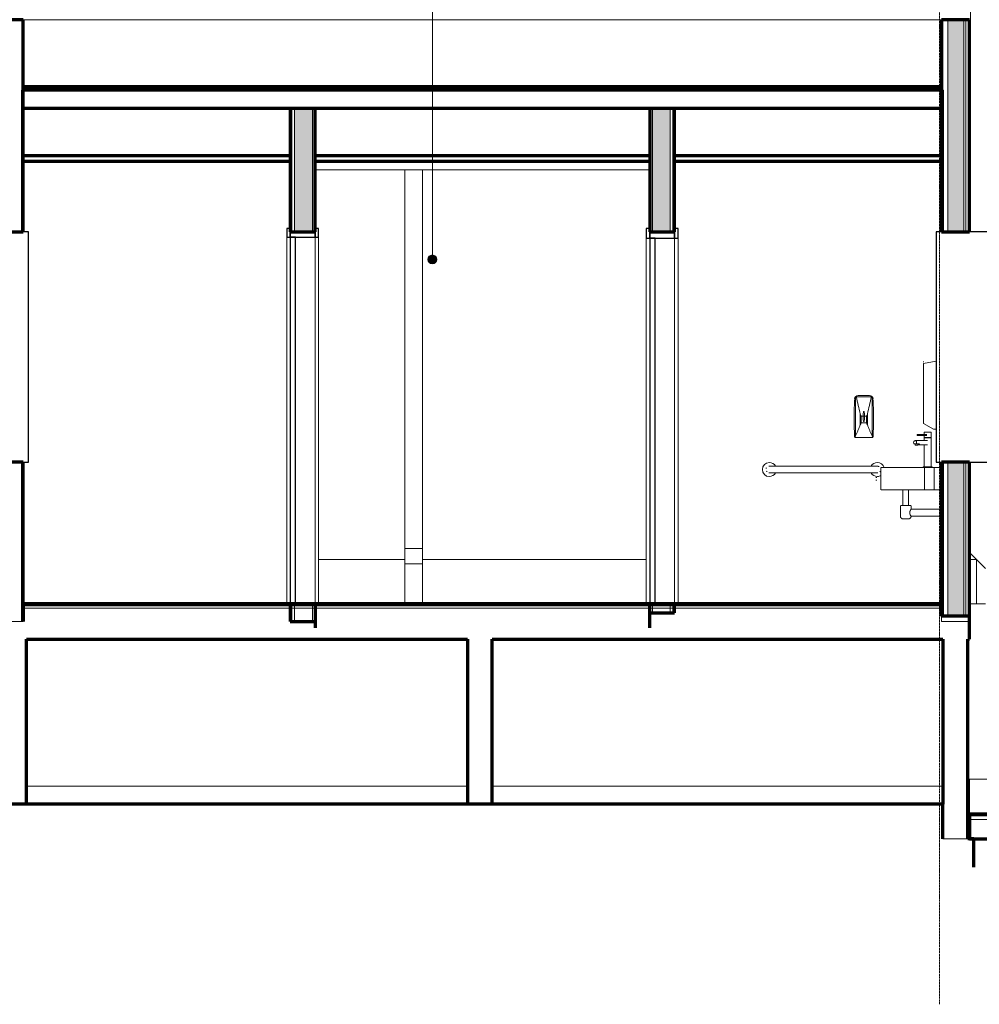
# Model space of a CAD drawing. Header units: millimetres. Extents: x -5363 to 61877, y -2112 to 8822.
# Tile 9 of 17: x 24703 to 30121, y -1231 to 4329. Entities that reach past the tile are written whole.
import ezdxf

# ---------------------------------------------------------------- set-up
doc = ezdxf.new("R2010")
doc.units = ezdxf.units.MM
doc.linetypes.add('_Traço - ponto', pattern=[16, 12, -2, 0, -2])
for name, color, linetype, lineweight in [('A-CLNG', 13, 'Continuous', 18), ('A-DOOR', 31, 'Continuous', 18), ('A-DOOR-FRAM', 31, 'Continuous', 18), ('A-FLOR', 192, 'Continuous', 18), ('A-FLOR-MCUT', 51, 'Continuous', 18), ('A-GENM', 13, 'Continuous', 18), ('A-GLAZ', 151, 'Continuous', 18), ('A-ROOF', 132, 'Continuous', 18), ('A-WALL', 113, 'Continuous', 18), ('A-WALL-PATT', 111, 'Continuous', 70), ('G-ANNO-TEXT', 231, 'Continuous', 9), ('P-SANR-FIXT', 6, 'Continuous', 18), ('Q-SPCQ', 91, 'Continuous', 18), ('S-GRID', 1, 'Continuous', 9)]:
    doc.layers.add(name, color=color, linetype=linetype, lineweight=lineweight)

# ---------------------------------------------------------------- blocks, each defined once
blk = doc.blocks.new('817_Grab_Bars - 8170-001240-3992483-CORTE C - CORTE DE IMPLANTAÇÃO')
at = {"layer": 'Q-SPCQ'}
for p, q in [((29513.9, 1807.8), (28967.8, 1807.8)), ((28967.8, 1769.7), (29513.9, 1769.7))]:
    blk.add_line(p, q, dxfattribs=at)
at = {"layer": 'Q-SPCQ', "flags": 128}
for points in [[(28967.8, 1807.8), (28966.5, 1807.8), (28965.2, 1807.8), (28964, 1807.8), (28962.7, 1807.8), (28961.4, 1807.8), (28960.2, 1807.8), (28959, 1807.8), (28957.8, 1807.8), (28956.6, 1807.8), (28955.4, 1807.8), (28954.2, 1807.8), (28953.1, 1807.8), (28952, 1807.8), (28950.9, 1807.8), (28949.8, 1807.8), (28948.8, 1807.8), (28947.8, 1807.8), (28946.8, 1807.8), (28945.9, 1807.8), (28945, 1807.8), (28944.1, 1807.8), (28943.3, 1807.8), (28942.5, 1807.8), (28941.7, 1807.8), (28941, 1807.8), (28940.4, 1807.8), (28939.7, 1807.8), (28939.2, 1807.8), (28938.6, 1807.8), (28938.2, 1807.8), (28937.7, 1807.8), (28937.3, 1807.8), (28937, 1807.8), (28936.7, 1807.8), (28936.5, 1807.8), (28936.3, 1807.8), (28936.1, 1807.8), (28936, 1807.8), (28936, 1807.8), (28936, 1807.8)], [(29545.6, 1807.8), (29545.6, 1807.8), (29545.5, 1807.8), (29545.4, 1807.8), (29545.2, 1807.8), (29545, 1807.8), (29544.7, 1807.8), (29544.4, 1807.8), (29544, 1807.8), (29543.6, 1807.8), (29543.1, 1807.8), (29542.6, 1807.8), (29542, 1807.8), (29541.4, 1807.8), (29540.8, 1807.8), (29540.1, 1807.8), (29539.3, 1807.8), (29538.5, 1807.8), (29537.7, 1807.8), (29536.9, 1807.8), (29536, 1807.8), (29535, 1807.8), (29534.1, 1807.8), (29533.1, 1807.8), (29532.1, 1807.8), (29531, 1807.8), (29529.9, 1807.8), (29528.8, 1807.8), (29527.7, 1807.8), (29526.5, 1807.8), (29525.4, 1807.8), (29524.2, 1807.8), (29523, 1807.8), (29521.7, 1807.8), (29520.5, 1807.8), (29519.2, 1807.8), (29518, 1807.8), (29516.7, 1807.8), (29515.5, 1807.8), (29514.2, 1807.8), (29513.9, 1807.8)], [(28936, 1769.7), (28936, 1769.7), (28936.1, 1769.7), (28936.2, 1769.7), (28936.4, 1769.7), (28936.6, 1769.7), (28936.9, 1769.7), (28937.2, 1769.7), (28937.6, 1769.7), (28938, 1769.7), (28938.5, 1769.7), (28939, 1769.7), (28939.6, 1769.7), (28940.2, 1769.7), (28940.9, 1769.7), (28941.5, 1769.7), (28942.3, 1769.7), (28943.1, 1769.7), (28943.9, 1769.7), (28944.7, 1769.7), (28945.6, 1769.7), (28946.6, 1769.7), (28947.5, 1769.7), (28948.5, 1769.7), (28949.5, 1769.7), (28950.6, 1769.7), (28951.7, 1769.7), (28952.8, 1769.7), (28953.9, 1769.7), (28955.1, 1769.7), (28956.2, 1769.7), (28957.4, 1769.7), (28958.6, 1769.7), (28959.9, 1769.7), (28961.1, 1769.7), (28962.4, 1769.7), (28963.6, 1769.7), (28964.9, 1769.7), (28966.1, 1769.7), (28967.4, 1769.7), (28967.8, 1769.7)], [(29513.9, 1769.7), (29515.1, 1769.7), (29516.4, 1769.7), (29517.7, 1769.7), (29518.9, 1769.7), (29520.2, 1769.7), (29521.4, 1769.7), (29522.6, 1769.7), (29523.8, 1769.7), (29525, 1769.7), (29526.2, 1769.7), (29527.4, 1769.7), (29528.5, 1769.7), (29529.6, 1769.7), (29530.7, 1769.7), (29531.8, 1769.7), (29532.8, 1769.7), (29533.8, 1769.7), (29534.8, 1769.7), (29535.7, 1769.7), (29536.6, 1769.7), (29537.5, 1769.7), (29538.3, 1769.7), (29539.1, 1769.7), (29539.9, 1769.7), (29540.6, 1769.7), (29541.2, 1769.7), (29541.9, 1769.7), (29542.4, 1769.7), (29543, 1769.7), (29543.4, 1769.7), (29543.9, 1769.7), (29544.3, 1769.7), (29544.6, 1769.7), (29544.9, 1769.7), (29545.1, 1769.7), (29545.3, 1769.7), (29545.5, 1769.7), (29545.6, 1769.7), (29545.6, 1769.7), (29545.6, 1769.7)]]:
    blk.add_lwpolyline(points, dxfattribs=at)
at = {"layer": 'Q-SPCQ'}
for centre, radius, start, end in [((28936, 1788.7), 39.7, 90, 270), ((28936, 1788.7), 19, 150, 165), ((28936, 1788.7), 19.1, 210, 225), ((28936, 1788.7), 19, 90, 98.6162), ((28936, 1788.7), 39.7, 28.8, 90), ((28936, 1788.7), 19, 87.2077, 90), ((29545.6, 1788.7), 39.7, 90, 151.2051), ((29545.6, 1788.7), 19, 90, 92.7272), ((29545.6, 1788.7), 39.7, 17.0457, 90), ((29545.6, 1788.7), 19, 81.2932, 90), ((29545.6, 1788.7), 19, 60, 75), ((29545.6, 1788.7), 19, 315, 330), ((28936, 1788.7), 19.1, 261.5218, 270), ((28936, 1788.7), 19.1, 270, 273.492), ((28936, 1788.7), 39.7, 270, 331.2051), ((29545.6, 1788.7), 39.7, 208.8, 270), ((29545.6, 1788.7), 19.1, 266.508, 270), ((29545.6, 1788.7), 19, 270, 278.4782), ((29545.6, 1788.7), 39.7, 270, 302.4106)]:
    blk.add_arc(centre, radius, start, end, dxfattribs=at)
blk = doc.blocks.new('Soap_Dispenser-Bradley_Corp_Diplomat-6A01-11 - 6A01-11-3992484-CORTE C - CORTE DE IMPLANTAÇÃO')
at = {"layer": 'A-GENM'}
for p, q in [((29422.9, 2200.5), (29422.9, 1979.1)), ((29469.2, 2199.4), (29426, 2199.4)), ((29437.4, 2206.8), (29469.2, 2206.8)), ((29469.2, 2206.8), (29501.1, 2206.8)), ((29469.2, 2199.4), (29512.4, 2199.4)), ((29515.5, 1979.1), (29515.5, 2200.5)), ((29448.7, 2040.8), (29448.7, 2102.7)), ((29453.4, 2089.2), (29469.3, 2089.2)), ((29453.4, 2051.6), (29453.4, 2089.2)), ((29469.3, 2089.2), (29485, 2089.2)), ((29485, 2089.2), (29485, 2051.6)), ((29489.7, 2102.7), (29489.7, 2040.8)), ((29469.2, 2051.6), (29453.4, 2051.6)), ((29485, 2051.6), (29469.2, 2051.6)), ((29469.2, 1968.8), (29421.4, 1968.8)), ((29517, 1968.8), (29469.2, 1968.8))]:
    blk.add_line(p, q, dxfattribs=at)
for centre, radius, start, end in [((30736.9, 2106.5), 1321.9, 176.4998, 180.7492), ((29437.5, 2186.7), 20.1, 90.5141, 178.6245), ((29500.9, 2186.7), 20.1, 1.3755, 89.4859), ((28201.5, 2106.5), 1321.9, 359.2508, 3.5002), ((29584.6, 2088), 120, 166.5935, 193.4065), ((29469.2, 2115), 1.55, 13.1696, 147.4196), ((29353.9, 2088), 120, 346.8304, 13.1696), ((31060.5, 2059.3), 1645.7, 178.9598, 182.8948), ((29469.2, 2061), 1.55, 212.5804, 346.8304), ((27877.9, 2059.3), 1645.7, 357.1052, 1.0402)]:
    blk.add_arc(centre, radius, start, end, dxfattribs=at)
for centre, major_axis, ratio, start_param, end_param in [((29421.6, 2198.5), (-0.13, 4.79), 0.932915, 4.893921, 5.541432), ((29458.6, 2064), (-390.5, 1666.2), 0.000471, 1.48932, 1.547476), ((29955.7, 1955.6), (366.5, 1680.6), 0.283006, 1.487121, 1.544977), ((29516.8, 2198.5), (0.04, 4.79), 0.937144, 0.723977, 1.371496), ((29349.6, 2060), (0, 108.1), 0.998438, 4.985978, 5.118421), ((29588.9, 2060), (0, 108.1), 0.998438, 1.164765, 1.297207), ((29420.4, 2059.8), (0, 34.1), 0.998438, 4.121864, 4.46875), ((29518, 2059.8), (0, 34.1), 0.998438, 1.814435, 2.161322), ((29415.3, 1980.3), (1.3, 10.5), 0.714026, 3.778068, 4.398098), ((29525.4, 1951.6), (79.7, 76.8), 0.945338, 2.088084, 2.115966), ((29412.2, 1950.7), (-84.3, 71.7), 0.954932, 4.108702, 4.13616), ((29521.4, 1980), (-3, 10.2), 0.565331, 1.777343, 2.39966)]:
    blk.add_ellipse(centre, major_axis=major_axis, ratio=ratio, start_param=start_param, end_param=end_param, dxfattribs=at)
for points in [[(29448.7, 2040.8), (29446.8, 2035.5), (29442.8, 2025.1), (29436.1, 2009.7), (29429.5, 1994.3), (29425.1, 1984.2), (29422.9, 1979.1)], [(29515.5, 1979.1), (29513.3, 1984.2), (29508.9, 1994.3), (29502.3, 2009.7), (29495.6, 2025.1), (29491.6, 2035.5), (29489.7, 2040.8)], [(29421.4, 1968.8), (29420.8, 1969.2), (29419.6, 1970.1), (29418.2, 1971.9), (29417.2, 1974), (29417, 1975.4), (29416.9, 1976.2)], [(29521.5, 1976.2), (29521.5, 1975.4), (29521.2, 1974), (29520.3, 1971.9), (29518.8, 1970.1), (29517.6, 1969.2), (29517, 1968.8)]]:
    blk.add_open_spline(points, degree=3, dxfattribs=at)
blk = doc.blocks.new('Towel_Dispenser-Bradley_Corp-250-33 - Towel_Dispenser-Bradley_Corp-250-33-3748140-CORTE C - CORTE DE IMPLANTAÇÃO')
at = {"layer": 'Q-SPCQ'}
for p, q in [((29878.3, 2400.6), (29806.7, 2387.3)), ((29806.7, 2397.6), (29806.7, 2399.4)), ((29806.7, 2399.4), (29806.7, 2395.8)), ((29806.7, 2397.6), (29806.7, 2397.6)), ((29806.7, 2395.8), (29806.7, 2397.6)), ((29806.7, 2387.3), (29806.7, 2049)), ((29806.7, 2049), (29863.1, 2017.3)), ((29863.1, 2017.3), (29878.3, 2017.3))]:
    blk.add_line(p, q, dxfattribs=at)
blk = doc.blocks.new('PORTA - PN04 - 0_76 x 2_10-4356556-CORTE C - CORTE DE IMPLANTAÇÃO')
at = {"layer": 'A-DOOR', "lineweight": 25}
for p, q in [((26260.8, 3100), (26230.8, 3100)), ((26230.8, 3100), (26230.8, 1030)), ((26260.8, 1030), (26260.8, 3100)), ((26230.8, 1030), (26260.8, 1030))]:
    blk.add_line(p, q, dxfattribs=at)
at = {"layer": 'A-DOOR-FRAM', "lineweight": 25}
for p, q in [((26210.8, 3150), (26210.8, 3100)), ((26230.8, 3150), (26210.8, 3150)), ((26230.8, 3100), (26230.8, 3150)), ((26370.8, 3130), (26230.8, 3130)), ((26230.8, 3130), (26230.8, 3100)), ((26390.8, 3150), (26370.8, 3150)), ((26370.8, 3150), (26370.8, 3100)), ((26370.8, 3100), (26370.8, 3130)), ((26390.8, 3100), (26390.8, 3150)), ((26210.8, 3100), (26230.8, 3100)), ((26230.8, 3100), (26370.8, 3100)), ((26370.8, 3100), (26390.8, 3100))]:
    blk.add_line(p, q, dxfattribs=at)
at = {"layer": 'A-DOOR-FRAM'}
for p, q in [((26210.8, 1030), (26210.8, 3100)), ((26370.8, 3100), (26370.8, 1030)), ((26370.8, 3100), (26370.8, 1030)), ((26390.8, 3100), (26390.8, 1030))]:
    blk.add_line(p, q, dxfattribs=at)
blk = doc.blocks.new('PORTA - PN4 - PNE - 1_00 x 2_10-4352795-CORTE C - CORTE DE IMPLANTAÇÃO')
at = {"layer": 'A-DOOR', "lineweight": 25}
for p, q in [((28290.8, 3095), (28260.8, 3095)), ((28260.8, 3095), (28260.8, 1030)), ((28290.8, 1030), (28290.8, 3095)), ((28260.8, 1030), (28290.8, 1030))]:
    blk.add_line(p, q, dxfattribs=at)
at = {"layer": 'A-DOOR-FRAM', "lineweight": 25}
for p, q in [((28240.8, 3150), (28240.8, 3095)), ((28260.8, 3150), (28240.8, 3150)), ((28260.8, 3095), (28260.8, 3150)), ((28400.8, 3130), (28260.8, 3130)), ((28260.8, 3130), (28260.8, 3095)), ((28420.8, 3150), (28400.8, 3150)), ((28400.8, 3150), (28400.8, 3095)), ((28400.8, 3095), (28400.8, 3130)), ((28420.8, 3095), (28420.8, 3150)), ((28240.8, 3095), (28260.8, 3095)), ((28260.8, 3095), (28400.8, 3095)), ((28400.8, 3095), (28420.8, 3095))]:
    blk.add_line(p, q, dxfattribs=at)
at = {"layer": 'A-DOOR-FRAM'}
for p, q in [((28240.8, 1030), (28240.8, 3095)), ((28400.8, 3095), (28400.8, 1030)), ((28400.8, 3095), (28400.8, 1030)), ((28420.8, 3095), (28420.8, 1030))]:
    blk.add_line(p, q, dxfattribs=at)
blk = doc.blocks.new('Janela branca translucida - JN2 - Janela branca translucida-4332272-CORTE C - CORTE DE IMPLANTAÇÃO')
at = {"layer": 'A-GLAZ', "lineweight": 25}
for p, q in [((30263.4, 3130), (29878.3, 3130)), ((29878.3, 3130), (29878.3, 1830)), ((30263.4, 1830), (30263.4, 3130)), ((29878.3, 1830), (30263.4, 1830))]:
    blk.add_line(p, q, dxfattribs=at)
blk = doc.blocks.new('Janela branca translucida - JN2 - Janela branca translucida-4332271-CORTE C - CORTE DE IMPLANTAÇÃO')
at = {"layer": 'A-GLAZ', "lineweight": 25}
for p, q in [((24753.3, 3130), (24368.2, 3130)), ((24368.2, 3130), (24368.2, 1830)), ((24753.3, 1830), (24753.3, 3130)), ((24368.2, 1830), (24753.3, 1830))]:
    blk.add_line(p, q, dxfattribs=at)
blk = doc.blocks.new('Generic Models 1 - Generic Models 24-4258923-CORTE C - CORTE DE IMPLANTAÇÃO')
at = {"layer": 'A-GENM'}
for p, q in [((26877.3, 1341.9), (26877.3, 3480)), ((26977.3, 3480), (26977.3, 1341.9)), ((26877.3, 1341.9), (26977.3, 1341.9)), ((26877.3, 1256.9), (26877.3, 1341.9)), ((26977.3, 1341.9), (26977.3, 1256.9)), ((30071.1, 1315), (30156.1, 1230)), ((26877.3, 1256.9), (26977.3, 1256.9)), ((26877.3, 1030), (26877.3, 1256.9)), ((26977.3, 1256.9), (26977.3, 1030))]:
    blk.add_line(p, q, dxfattribs=at)
blk = doc.blocks.new('Embasamento - Embasamento-4325691-CORTE C - CORTE DE IMPLANTAÇÃO')
at = {"layer": 'A-GENM'}
for p, q in [((26390.8, 1280), (26877.3, 1280)), ((26977.3, 1280), (28240.8, 1280)), ((30065.8, 1280), (30106.1, 1280)), ((30106.1, 1030), (30106.1, 1280)), ((30156.1, 1030), (30065.8, 1030)), ((27231.1, 0), (24741.1, 0)), ((29915.8, 0), (27371.1, 0))]:
    blk.add_line(p, q, dxfattribs=at)
blk = doc.blocks.new('Sink - Corner _2_ - Sink - Corner _2_-3728989-CORTE C - CORTE DE IMPLANTAÇÃO')
at = {"layer": 'P-SANR-FIXT'}
for p, q in [((29829.5, 1952.6), (29758.8, 1952.6)), ((29824.1, 1986.3), (29771.5, 1986.3)), ((29771.5, 1980.3), (29824.1, 1980.3)), ((29809.5, 2000), (29809.5, 1985.8)), ((29809.5, 2000), (29843.7, 2000)), ((29809.5, 1980.7), (29809.5, 1970)), ((29809.5, 1970), (29843.7, 1970)), ((29809.5, 1968), (29809.5, 1952.8)), ((29809.5, 1968), (29843.7, 1968)), ((29811.5, 1970), (29811.5, 1968)), ((29843.7, 2000), (29849.5, 2000)), ((29843.7, 1970), (29849.5, 1970)), ((29843.7, 1968), (29849.5, 1968)), ((29847.5, 1968), (29847.5, 1970)), ((29849.5, 1970), (29849.5, 2000)), ((29849.5, 1804), (29849.5, 1968)), ((29752.2, 1933.2), (29765.5, 1933.2)), ((29758.8, 1933.2), (29758.8, 1927.1)), ((29772.5, 1927.1), (29758.8, 1927.1)), ((29765.5, 1933.2), (29783.2, 1933.2)), ((29774.8, 1927.1), (29772.5, 1927.1)), ((29774.8, 1927.1), (29774.8, 1933.2)), ((29776.5, 1928.6), (29829.5, 1928.6)), ((29809.5, 1929.3), (29809.5, 1804)), ((29565.8, 1800), (29565.8, 1675)), ((29566.6, 1800), (29705.8, 1800)), ((29705.8, 1800), (29811.4, 1800)), ((29804.5, 1804), (29804.5, 1800)), ((29804.9, 1804), (29847.2, 1804)), ((29811.4, 1800), (29866.4, 1800)), ((29811.4, 1800), (29811.4, 1675)), ((29847.2, 1804), (29854.5, 1804)), ((29854.5, 1800), (29854.5, 1804)), ((29866.4, 1800), (29908.3, 1800)), ((29866.4, 1800), (29866.4, 1675)), ((29705.8, 1675), (29566.6, 1675)), ((29689.6, 1675), (29689.6, 1585)), ((29811.4, 1675), (29705.8, 1675)), ((29722, 1585), (29722, 1675)), ((29866.4, 1675), (29811.4, 1675)), ((29908.3, 1675), (29866.4, 1675)), ((29675.8, 1582), (29675.8, 1525)), ((29735.8, 1564.7), (29735.8, 1582)), ((29908.3, 1564.7), (29735.8, 1564.7)), ((29735.8, 1524.7), (29908.3, 1524.7))]:
    blk.add_line(p, q, dxfattribs=at)
at = {"layer": 'P-SANR-FIXT', "flags": 128}
for points in [[(29537.4, 1742.9), (29537.7, 1743), (29538, 1743.1), (29538.3, 1743.2), (29538.6, 1743.2), (29538.9, 1743.3), (29539.2, 1743.3), (29539.5, 1743.3), (29539.8, 1743.3)], [(29539.6, 1728.4), (29539.3, 1728.4), (29539, 1728.4), (29538.7, 1728.4), (29538.4, 1728.5), (29538.1, 1728.6), (29537.8, 1728.6), (29537.5, 1728.7)], [(29541.9, 1743.3), (29541.5, 1743.3), (29541, 1743.3), (29540.7, 1743.3), (29540.4, 1743.3), (29540.2, 1743.3), (29540, 1743.3), (29539.9, 1743.3), (29539.9, 1743.3)], [(29539.9, 1743.3), (29540, 1743.3), (29540.1, 1743.3), (29540.4, 1743.3), (29540.6, 1743.3)], [(29540.7, 1728.3), (29540.4, 1728.3), (29540.2, 1728.3), (29540, 1728.3), (29539.9, 1728.3), (29539.9, 1728.3)], [(29539.9, 1728.3), (29540, 1728.3), (29540.1, 1728.3), (29540.4, 1728.3), (29540.6, 1728.3), (29541, 1728.3), (29541.3, 1728.3), (29541.8, 1728.3)], [(29675.8, 1582), (29675.8, 1582.1), (29675.8, 1582.2), (29675.8, 1582.4), (29675.8, 1582.5), (29675.9, 1582.6), (29675.9, 1582.7), (29675.9, 1582.8), (29676, 1582.9), (29676, 1583.1), (29676, 1583.2), (29676.1, 1583.3), (29676.1, 1583.4), (29676.2, 1583.5), (29676.3, 1583.6), (29676.3, 1583.7), (29676.4, 1583.8), (29676.5, 1583.9), (29676.5, 1584), (29676.6, 1584.1), (29676.7, 1584.2), (29676.8, 1584.2), (29676.9, 1584.3), (29677, 1584.4), (29677.1, 1584.5), (29677.2, 1584.5), (29677.3, 1584.6), (29677.4, 1584.6), (29677.5, 1584.7), (29677.6, 1584.8), (29677.7, 1584.8), (29677.8, 1584.8), (29677.9, 1584.9), (29678.1, 1584.9), (29678.2, 1584.9), (29678.3, 1585), (29678.4, 1585), (29678.5, 1585), (29678.6, 1585), (29678.8, 1585), (29678.8, 1585)], [(29705.8, 1585), (29704.7, 1585), (29703.6, 1585), (29702.6, 1585), (29701.5, 1585), (29700.4, 1585), (29699.4, 1585), (29698.3, 1585), (29697.3, 1585), (29696.3, 1585), (29695.3, 1585), (29694.3, 1585), (29693.3, 1585), (29692.4, 1585), (29691.5, 1585), (29690.6, 1585), (29689.7, 1585), (29688.8, 1585), (29688, 1585), (29687.2, 1585), (29686.4, 1585), (29685.7, 1585), (29685, 1585), (29684.3, 1585), (29683.7, 1585), (29683.1, 1585), (29682.5, 1585), (29682, 1585), (29681.5, 1585), (29681, 1585), (29680.6, 1585), (29680.3, 1585), (29679.9, 1585), (29679.6, 1585), (29679.4, 1585), (29679.2, 1585), (29679, 1585), (29678.9, 1585), (29678.8, 1585), (29678.8, 1585), (29678.8, 1585)], [(29678.8, 1585), (29678.8, 1585), (29678.9, 1585), (29679, 1585), (29679.1, 1585), (29679.3, 1585), (29679.6, 1585), (29679.9, 1585), (29680.2, 1585), (29680.5, 1585), (29680.9, 1585), (29681.4, 1585), (29681.9, 1585), (29682.4, 1585), (29682.9, 1585), (29683.5, 1585), (29684.1, 1585), (29684.8, 1585), (29685.5, 1585), (29686.2, 1585), (29687, 1585), (29687.8, 1585), (29688.6, 1585), (29689.4, 1585)], [(29732.8, 1585), (29732.8, 1585), (29732.7, 1585), (29732.6, 1585), (29732.5, 1585), (29732.3, 1585), (29732, 1585), (29731.8, 1585), (29731.4, 1585), (29731.1, 1585), (29730.7, 1585), (29730.2, 1585), (29729.8, 1585), (29729.2, 1585), (29728.7, 1585), (29728.1, 1585), (29727.5, 1585), (29726.8, 1585), (29726.1, 1585), (29725.4, 1585), (29724.6, 1585), (29723.8, 1585), (29723, 1585), (29722.2, 1585), (29721.3, 1585), (29720.4, 1585), (29719.5, 1585), (29718.5, 1585), (29717.6, 1585), (29716.6, 1585), (29715.6, 1585), (29714.6, 1585), (29713.5, 1585), (29712.5, 1585), (29711.5, 1585), (29710.4, 1585), (29709.3, 1585), (29708.3, 1585), (29707.2, 1585), (29706.1, 1585), (29705.8, 1585)], [(29722, 1585), (29722.8, 1585), (29723.6, 1585), (29724.4, 1585), (29725.2, 1585), (29725.9, 1585), (29726.6, 1585), (29727.3, 1585), (29727.9, 1585), (29728.5, 1585), (29729.1, 1585), (29729.6, 1585), (29730.1, 1585), (29730.6, 1585), (29731, 1585), (29731.3, 1585), (29731.7, 1585), (29732, 1585), (29732.2, 1585), (29732.4, 1585), (29732.6, 1585), (29732.7, 1585), (29732.8, 1585), (29732.8, 1585), (29732.8, 1585)], [(29732.8, 1585), (29732.9, 1585), (29733, 1585), (29733.2, 1585), (29733.3, 1585), (29733.4, 1584.9), (29733.5, 1584.9), (29733.6, 1584.9), (29733.7, 1584.8), (29733.9, 1584.8), (29734, 1584.8), (29734.1, 1584.7), (29734.2, 1584.7), (29734.3, 1584.6), (29734.4, 1584.5), (29734.5, 1584.5), (29734.6, 1584.4), (29734.7, 1584.3), (29734.8, 1584.3), (29734.9, 1584.2), (29735, 1584.1), (29735, 1584), (29735.1, 1583.9), (29735.2, 1583.8), (29735.3, 1583.7), (29735.3, 1583.6), (29735.4, 1583.5), (29735.4, 1583.4), (29735.5, 1583.3), (29735.6, 1583.2), (29735.6, 1583.1), (29735.6, 1583), (29735.7, 1582.9), (29735.7, 1582.7), (29735.7, 1582.6), (29735.8, 1582.5), (29735.8, 1582.4), (29735.8, 1582.3), (29735.8, 1582.2), (29735.8, 1582), (29735.8, 1582)], [(29690.8, 1510), (29690.2, 1510), (29689.6, 1510), (29689, 1510.1), (29688.4, 1510.2), (29687.8, 1510.3), (29687.2, 1510.4), (29686.7, 1510.6), (29686.1, 1510.8), (29685.5, 1511), (29685, 1511.2), (29684.4, 1511.4), (29683.9, 1511.7), (29683.3, 1512), (29682.8, 1512.3), (29682.3, 1512.6), (29681.8, 1513), (29681.4, 1513.3), (29680.9, 1513.7), (29680.5, 1514.1), (29680, 1514.5), (29679.6, 1515), (29679.2, 1515.4), (29678.9, 1515.9), (29678.5, 1516.4), (29678.2, 1516.9), (29677.9, 1517.4), (29677.6, 1517.9), (29677.3, 1518.5), (29677.1, 1519), (29676.8, 1519.6), (29676.6, 1520.1), (29676.4, 1520.7), (29676.3, 1521.3), (29676.1, 1521.9), (29676, 1522.5), (29675.9, 1523), (29675.9, 1523.6), (29675.8, 1524.2), (29675.8, 1524.8), (29675.8, 1525)], [(29705.8, 1510), (29705.2, 1510), (29704.6, 1510), (29704, 1510), (29703.4, 1510), (29702.8, 1510), (29702.2, 1510), (29701.7, 1510), (29701.1, 1510), (29700.5, 1510), (29700, 1510), (29699.4, 1510), (29698.9, 1510), (29698.3, 1510), (29697.8, 1510), (29697.3, 1510), (29696.8, 1510), (29696.4, 1510), (29695.9, 1510), (29695.5, 1510), (29695, 1510), (29694.6, 1510), (29694.2, 1510), (29693.9, 1510), (29693.5, 1510), (29693.2, 1510), (29692.9, 1510), (29692.6, 1510), (29692.3, 1510), (29692.1, 1510), (29691.8, 1510), (29691.6, 1510), (29691.4, 1510), (29691.3, 1510), (29691.1, 1510), (29691, 1510), (29690.9, 1510), (29690.9, 1510), (29690.8, 1510), (29690.8, 1510)], [(29690.8, 1510), (29690.8, 1510), (29690.9, 1510), (29690.9, 1510), (29691, 1510), (29691.1, 1510), (29691.2, 1510), (29691.4, 1510), (29691.6, 1510), (29691.8, 1510), (29692, 1510), (29692.2, 1510), (29692.5, 1510), (29692.8, 1510), (29693.1, 1510), (29693.4, 1510), (29693.8, 1510), (29694.1, 1510), (29694.5, 1510), (29694.9, 1510), (29695.4, 1510), (29695.8, 1510), (29696.2, 1510), (29696.7, 1510), (29697.2, 1510), (29697.7, 1510), (29698.2, 1510), (29698.7, 1510), (29699.3, 1510), (29699.8, 1510), (29700.4, 1510), (29700.9, 1510), (29701.5, 1510), (29702.1, 1510), (29702.7, 1510), (29703.3, 1510), (29703.8, 1510), (29704.4, 1510), (29705, 1510), (29705.6, 1510), (29705.8, 1510)], [(29705.8, 1510), (29706.4, 1510), (29707, 1510), (29707.6, 1510), (29708.2, 1510), (29708.8, 1510), (29709.4, 1510), (29709.9, 1510), (29710.5, 1510), (29711.1, 1510), (29711.6, 1510), (29712.2, 1510), (29712.7, 1510), (29713.3, 1510), (29713.8, 1510), (29714.3, 1510), (29714.8, 1510), (29715.2, 1510), (29715.7, 1510), (29716.1, 1510), (29716.6, 1510), (29717, 1510), (29717.4, 1510), (29717.7, 1510), (29718.1, 1510), (29718.4, 1510), (29718.7, 1510), (29719, 1510), (29719.3, 1510), (29719.6, 1510), (29719.8, 1510), (29720, 1510), (29720.2, 1510), (29720.3, 1510), (29720.5, 1510), (29720.6, 1510), (29720.7, 1510), (29720.7, 1510), (29720.8, 1510), (29720.8, 1510)], [(29720.8, 1510), (29720.8, 1510), (29720.8, 1510), (29720.7, 1510), (29720.6, 1510), (29720.5, 1510), (29720.4, 1510), (29720.2, 1510), (29720, 1510), (29719.8, 1510), (29719.6, 1510), (29719.4, 1510), (29719.1, 1510), (29718.8, 1510), (29718.5, 1510), (29718.2, 1510), (29717.8, 1510), (29717.5, 1510), (29717.1, 1510), (29716.7, 1510), (29716.3, 1510), (29715.8, 1510), (29715.4, 1510), (29714.9, 1510), (29714.4, 1510), (29713.9, 1510), (29713.4, 1510), (29712.9, 1510), (29712.3, 1510), (29711.8, 1510), (29711.2, 1510), (29710.7, 1510), (29710.1, 1510), (29709.5, 1510), (29708.9, 1510), (29708.4, 1510), (29707.8, 1510), (29707.2, 1510), (29706.6, 1510), (29706, 1510), (29705.8, 1510)], [(29735.8, 1524.7), (29735.8, 1524.1), (29735.7, 1523.5), (29735.7, 1522.9), (29735.6, 1522.3), (29735.4, 1521.7), (29735.3, 1521.2), (29735.1, 1520.6), (29734.9, 1520), (29734.7, 1519.5), (29734.5, 1518.9), (29734.3, 1518.4), (29734, 1517.8), (29733.7, 1517.3), (29733.4, 1516.8), (29733, 1516.3), (29732.7, 1515.8), (29732.3, 1515.4), (29731.9, 1514.9), (29731.5, 1514.5), (29731, 1514), (29730.6, 1513.6), (29730.1, 1513.3), (29729.7, 1512.9), (29729.2, 1512.6), (29728.7, 1512.2), (29728.2, 1511.9), (29727.6, 1511.6), (29727.1, 1511.4), (29726.5, 1511.1), (29726, 1510.9), (29725.4, 1510.7), (29724.8, 1510.6), (29724.3, 1510.4), (29723.7, 1510.3), (29723.1, 1510.2), (29722.5, 1510.1), (29721.9, 1510), (29721.3, 1510), (29720.8, 1510)]]:
    blk.add_lwpolyline(points, dxfattribs=at)
at = {"layer": 'P-SANR-FIXT'}
for centre, major_axis, start_param, end_param in [((29758.8, 1940.6), (0, 12), 4.712389, 7.853982), ((29771.5, 1983.3), (0, 3), 4.712389, 7.853982), ((29771.5, 1983.3), (0, 3), 1.570796, 4.712389), ((29758.8, 1940.6), (0, 12), 1.570796, 2.24273), ((29758.8, 1940.6), (0, 12), 4.040455, 4.712389), ((29776.5, 1940.6), (0, 12), 2.937932, 4.040455)]:
    blk.add_ellipse(centre, major_axis=major_axis, ratio=0.707107, start_param=start_param, end_param=end_param, dxfattribs=at)
for points, knots in [([(29735.8, 1564.7), (29735.8, 1564.7), (29735.7, 1564.7), (29735.6, 1564.4), (29735.3, 1564), (29735, 1563.5), (29734.6, 1562.9), (29734.3, 1562.4), (29734.1, 1562), (29733.9, 1561.7), (29733.7, 1561.4), (29733.4, 1560.9), (29732.9, 1560), (29732.3, 1559), (29732, 1558.3), (29731.7, 1557.9), (29731.6, 1557.6), (29731.4, 1557.2), (29731.2, 1556.8), (29730.9, 1556), (29730.3, 1554.8), (29729.8, 1553.6), (29729.5, 1552.5), (29729.2, 1551.7), (29729, 1550.9), (29728.8, 1549.8), (29728.4, 1547.7), (29728.2, 1545.9), (29728.2, 1544.7)], [0.5000551, 0.5000551, 0.5000551, 0.5000551, 0.5277778, 0.5555556, 0.5833333, 0.6111111, 0.6388889, 0.6527778, 0.6666667, 0.6736111, 0.6805556, 0.6944444, 0.7222222, 0.75, 0.7638889, 0.7708333, 0.7777778, 0.7847222, 0.7916667, 0.8055556, 0.8333333, 0.8611111, 0.875, 0.8888889, 0.9027778, 0.9166667, 0.9444444, 1, 1, 1, 1]), ([(29735.6, 1564.4), (29735.7, 1564.6), (29735.8, 1564.7), (29735.8, 1564.7), (29735.8, 1564.7)], [0.44444444, 0.44444444, 0.44444444, 0.44444444, 0.5, 0.50005453, 0.50005453, 0.50005453, 0.50005453]), ([(29728.2, 1544.7), (29728.2, 1543.9), (29728.3, 1542.7), (29728.5, 1541.1), (29728.7, 1539.9), (29728.9, 1538.8), (29729.2, 1537.7), (29729.5, 1536.8), (29729.8, 1536.1), (29730, 1535.6), (29730.2, 1535), (29730.4, 1534.4), (29730.8, 1533.6), (29731.2, 1532.7), (29731.6, 1531.8), (29732.1, 1530.9), (29732.5, 1530.1), (29732.9, 1529.4), (29733.3, 1528.7), (29733.7, 1528), (29734.1, 1527.4), (29734.4, 1526.8), (29734.8, 1526.2), (29735.3, 1525.5), (29735.5, 1525.1), (29735.6, 1525)], [0, 0, 0, 0, 0.083333, 0.125, 0.166667, 0.208333, 0.25, 0.291667, 0.3125, 0.333333, 0.354167, 0.375, 0.416667, 0.458333, 0.5, 0.541667, 0.583333, 0.625, 0.666667, 0.708333, 0.75, 0.791667, 0.833333, 0.916667, 1, 1, 1, 1])]:
    blk.add_open_spline(points, degree=3, knots=knots, dxfattribs=at)
blk.add_open_spline([(29735.6, 1525), (29735.7, 1524.8), (29735.8, 1524.7), (29735.8, 1524.7)], degree=3, dxfattribs=at)

msp = doc.modelspace()

# ---------------------------------------------------------------- hatches: boundary and pattern name
at = {"layer": 'A-WALL-PATT'}
for points in [[(30033.3, 3930), (30033.3, 4328.7), (29943.3, 4328.7), (29943.3, 3930)], [(26351.6, 3130), (26355.8, 3130), (26355.8, 3830), (26255.8, 3830), (26255.8, 3130), (26300.8, 3130)], [(28375.8, 3130), (28375.8, 3830), (28275.8, 3830), (28275.8, 3130), (28330.8, 3130)]]:
    msp.add_hatch(color=256, dxfattribs=at).paths.add_polyline_path(points, flags=0)
h = msp.add_hatch(color=256, dxfattribs=at)
h.paths.add_polyline_path([(29943.3, 960), (30033.3, 960), (30033.3, 1830), (29943.3, 1830), (29943.3, 1030)], flags=0)
h.paths.add_polyline_path([(29987.1, 3130), (30033.3, 3130), (30033.3, 3930), (29943.3, 3930), (29943.3, 3130), (29950.7, 3130)], flags=0)
at = {"layer": 'G-ANNO-TEXT'}
h = msp.add_hatch(color=7, dxfattribs=at)
edge = h.paths.add_edge_path(flags=0)
edge.add_arc((27033.1, 2975.1), 25, 0, 360)

# ---------------------------------------------------------------- linework, layer by layer
at = {"layer": 'A-CLNG', "lineweight": 70}
for p, q in [((26230.8, 3560), (24723.3, 3560)), ((28260.8, 3560), (26370.8, 3560)), ((29908.3, 3560), (28400.8, 3560)), ((24723.3, 3530), (26230.8, 3530)), ((26370.8, 3530), (28260.8, 3530)), ((28400.8, 3530), (29908.3, 3530))]:
    msp.add_line(p, q, dxfattribs=at)
at = {"layer": 'A-CLNG'}
for p, q in [((26230.8, 3555), (24723.3, 3555)), ((28260.8, 3555), (26370.8, 3555)), ((29908.3, 3555), (28400.8, 3555))]:
    msp.add_line(p, q, dxfattribs=at)
at = {"layer": 'A-FLOR', "lineweight": 70}
for p, q in [((29908.3, 1030), (24723.3, 1030)), ((24723.3, 1030), (24723.3, 930)), ((26370.8, 1030), (26370.8, 895)), ((28260.8, 895), (28260.8, 1030)), ((29908.3, 960), (29908.3, 1030)), ((30065.8, 960), (29908.3, 960)), ((30065.8, 830), (30065.8, 960)), ((24741.1, 830), (27231.1, 830)), ((27371.1, 830), (29915.8, 830)), ((30055.8, 830), (30065.8, 830)), ((29915.8, -100), (21981.1, -100)), ((29915.8, -296.8), (29915.8, -100)), ((31775.8, -156.8), (30065.8, -156.8)), ((30065.8, -156.8), (30065.8, -296.9)), ((30091.1, -296.8), (30055.8, -296.8)), ((30065.8, -296.9), (31775.8, -296.9)), ((30091.1, -455.9), (30091.1, -296.8))]:
    msp.add_line(p, q, dxfattribs=at)
at = {"layer": 'A-FLOR'}
for p, q in [((31775.8, 40), (30055.8, 40)), ((30065.8, 40), (30065.8, -156.8)), ((30065.8, -100), (30055.8, -100))]:
    msp.add_line(p, q, dxfattribs=at)
at = {"layer": 'A-FLOR-MCUT'}
for p, q in [((29908.3, 1020), (24723.3, 1020)), ((29908.3, 1005), (24723.3, 1005)), ((29908.3, 960), (29908.3, 930)), ((30065.8, 930), (29908.3, 930)), ((31775.8, -166.8), (30065.8, -166.8)), ((31775.8, -186.8), (30065.8, -186.8))]:
    msp.add_line(p, q, dxfattribs=at)
at = {"layer": 'A-ROOF', "lineweight": 70}
for p, q in [((29908.3, 3950), (24723.3, 3950)), ((29908.3, 3930), (24723.3, 3930)), ((24723.3, 3830), (29908.3, 3830))]:
    msp.add_line(p, q, dxfattribs=at)
at = {"layer": 'A-WALL'}
for p, q in [((30071.1, 3130), (30071.1, 4938.7)), ((24720.8, 4328.7), (24720.8, 3930)), ((29908.3, 4328.7), (24723.3, 4328.7)), ((29910.8, 3930), (29910.8, 4328.7)), ((29943.3, 3130), (29943.3, 4328.7)), ((30033.3, 3130), (30033.3, 4328.7)), ((30045.8, 3130), (30045.8, 4328.7)), ((24723.3, 3930), (24713.3, 3930)), ((24713.3, 3930), (24713.3, 3130)), ((29918.3, 3930), (29908.3, 3930)), ((29918.3, 3130), (29918.3, 3930)), ((26240.8, 3130), (26240.8, 3830)), ((26255.8, 3130), (26255.8, 3830)), ((26355.8, 3130), (26355.8, 3830)), ((26368.3, 3130), (26368.3, 3830)), ((28263.3, 3830), (28263.3, 3130)), ((28275.8, 3830), (28275.8, 3130)), ((28375.8, 3830), (28375.8, 3130)), ((28390.8, 3830), (28390.8, 3130)), ((26370.8, 3480), (28260.8, 3480)), ((24713.3, 1830), (24713.3, 930)), ((29918.3, 960), (29918.3, 1830)), ((29943.3, 960), (29943.3, 1830)), ((30033.3, 960), (30033.3, 1830)), ((30045.8, 960), (30045.8, 1830)), ((30071.1, 1280), (30071.1, 1830)), ((26240.8, 930), (26240.8, 1030)), ((26255.8, 930), (26255.8, 1030)), ((26355.8, 930), (26355.8, 1030)), ((26368.3, 930), (26368.3, 1030)), ((28263.3, 1030), (28263.3, 980)), ((28275.8, 1030), (28275.8, 980)), ((28375.8, 1030), (28375.8, 980)), ((28390.8, 1030), (28390.8, 980)), ((24565.8, 930), (24723.3, 930)), ((29915.8, -296.8), (30055.8, -296.8))]:
    msp.add_line(p, q, dxfattribs=at)
at = {"layer": 'A-WALL', "lineweight": 70}
for p, q in [((24723.3, 4328.7), (24565.8, 4328.7)), ((24723.3, 3130), (24723.3, 4328.7)), ((29908.3, 4328.7), (29908.3, 3130)), ((30065.8, 4328.7), (29908.3, 4328.7)), ((30065.8, 3130), (30065.8, 4328.7)), ((26230.8, 3830), (26230.8, 3130)), ((26370.8, 3130), (26370.8, 3830)), ((28260.8, 3830), (28260.8, 3130)), ((28400.8, 3130), (28400.8, 3830)), ((24565.8, 3130), (24723.3, 3130)), ((26230.8, 3130), (26370.8, 3130)), ((28260.8, 3130), (28400.8, 3130)), ((29908.3, 3130), (30065.8, 3130)), ((24723.3, 1830), (24565.8, 1830)), ((24723.3, 1030), (24723.3, 1830)), ((29908.3, 1830), (29908.3, 1030)), ((30065.8, 1830), (29908.3, 1830)), ((30065.8, 960), (30065.8, 1830)), ((26230.8, 1030), (26230.8, 930)), ((28400.8, 980), (28400.8, 1030)), ((28260.8, 980), (28400.8, 980)), ((26230.8, 930), (26370.8, 930)), ((24741.1, -100), (24741.1, 830)), ((27231.1, 830), (27231.1, -100)), ((27371.1, -100), (27371.1, 830)), ((29915.8, 830), (29915.8, -100)), ((30055.8, -296.8), (30055.8, 830))]:
    msp.add_line(p, q, dxfattribs=at)
at = {"layer": 'G-ANNO-TEXT', "color": 7}
msp.add_line((27033.1, 2975.1), (27033.1, 7212.2), dxfattribs=at)
msp.add_circle((27033.1, 2975.1), 25, dxfattribs=at)
at = {"layer": 'S-GRID', "linetype": '_Traço - ponto'}
msp.add_line((29896.1, -1230.9), (29896.1, 7717.2), dxfattribs=at)

# ---------------------------------------------------------------- block references
at = {"layer": 'A-DOOR'}
for name in ['PORTA - PN04 - 0_76 x 2_10-4356556-CORTE C - CORTE DE IMPLANTAÇÃO', 'PORTA - PN4 - PNE - 1_00 x 2_10-4352795-CORTE C - CORTE DE IMPLANTAÇÃO']:
    msp.add_blockref(name, (0, 0), dxfattribs=at)
at = {"layer": 'A-GENM'}
for name in ['Generic Models 1 - Generic Models 24-4258923-CORTE C - CORTE DE IMPLANTAÇÃO', 'Embasamento - Embasamento-4325691-CORTE C - CORTE DE IMPLANTAÇÃO']:
    msp.add_blockref(name, (0, 0), dxfattribs=at)
at = {"layer": 'A-GLAZ'}
for name in ['Janela branca translucida - JN2 - Janela branca translucida-4332271-CORTE C - CORTE DE IMPLANTAÇÃO', 'Janela branca translucida - JN2 - Janela branca translucida-4332272-CORTE C - CORTE DE IMPLANTAÇÃO']:
    msp.add_blockref(name, (0, 0), dxfattribs=at)
at = {"layer": 'P-SANR-FIXT'}
msp.add_blockref('Sink - Corner _2_ - Sink - Corner _2_-3728989-CORTE C - CORTE DE IMPLANTAÇÃO', (0, 0), dxfattribs=at)
at = {"layer": 'Q-SPCQ'}
for name in ['Towel_Dispenser-Bradley_Corp-250-33 - Towel_Dispenser-Bradley_Corp-250-33-3748140-CORTE C - CORTE DE IMPLANTAÇÃO', 'Soap_Dispenser-Bradley_Corp_Diplomat-6A01-11 - 6A01-11-3992484-CORTE C - CORTE DE IMPLANTAÇÃO', '817_Grab_Bars - 8170-001240-3992483-CORTE C - CORTE DE IMPLANTAÇÃO']:
    msp.add_blockref(name, (0, 0), dxfattribs=at)

doc.saveas('drawing.dxf')
